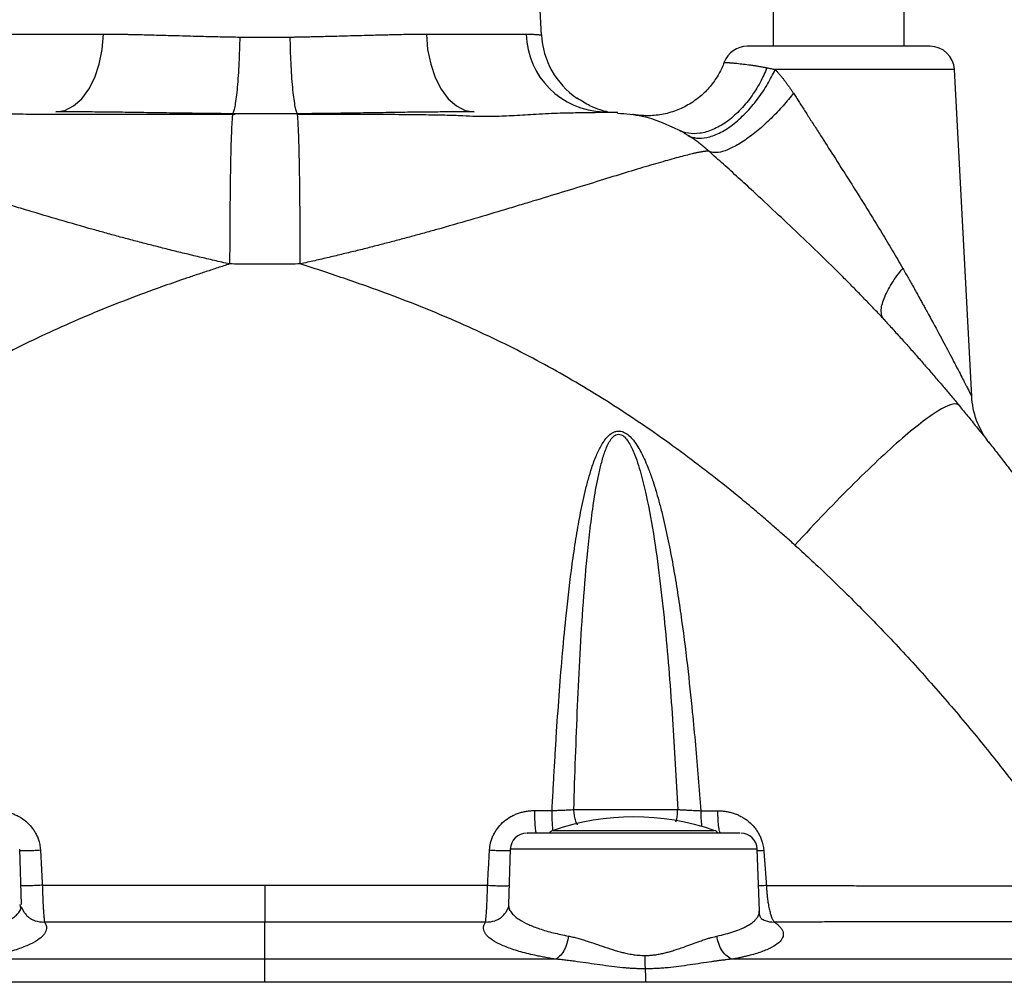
# Model space of a CAD drawing. Header units: millimetres. Extents: x 3 to 2091, y -59 to 1557.
# Tile 35 of 71: x 887 to 1007, y 826 to 944. Entities that reach past the tile are written whole.
import ezdxf

# ---------------------------------------------------------------- set-up
doc = ezdxf.new("R2010")
doc.units = ezdxf.units.MM

msp = doc.modelspace()

# ---------------------------------------------------------------- linework, layer by layer
at = {"color": 7, "linetype": 'Continuous', "lineweight": 25}
for p, q in [((950.3, 941.82), (948.06, 984.51)), ((978.56, 945.51), (978.56, 940.51)), ((994.56, 940.51), (994.56, 945.51)), ((884.68, 941.99), (896.87, 941.99)), ((936.25, 941.99), (948.44, 941.99)), ((1002.8, 897.8), (1000.71, 937.67)), ((912.6, 932.28), (912.59, 932.17)), ((920.53, 932.15), (920.52, 932.28)), ((886.86, 835.81), (886.63, 842.59)), ((946.49, 842.59), (946.26, 835.81)), ((976.89, 835.04), (976.63, 842.59)), ((886.71, 835.63), (886.7, 835.81)), ((887.17, 834.85), (886.84, 835.55)), ((946.27, 835.55), (945.95, 834.85)), ((916.56, 829.16), (916.56, 833.67))]:
    msp.add_line(p, q, dxfattribs=at)
at = {"color": 8, "linetype": 'Continuous', "lineweight": 25}
for p, q in [((1000.71, 937.67), (978.82, 937.67)), ((968.19, 929.63), (967.77, 929.89)), ((951.73, 844.86), (971.39, 844.86))]:
    msp.add_line(p, q, dxfattribs=at)
at = {"color": 7, "linetype": 'Continuous', "lineweight": 25, "flags": 128}
for points in [[(891.04, 932.51), (892.14, 932.69), (893.2, 933.23), (894.19, 934.09), (895.06, 935.26), (895.78, 936.69), (896.34, 938.33), (896.71, 940.12), (896.87, 941.99)], [(936.25, 941.99), (936.41, 940.12), (936.78, 938.33), (937.33, 936.69), (938.06, 935.26), (938.93, 934.09), (939.92, 933.23), (940.98, 932.69), (942.08, 932.51)], [(954.25, 847.41), (955.65, 847.41), (957.17, 847.41), (958.76, 847.41), (960.42, 847.41), (962.09, 847.41), (963.75, 847.41), (965.37, 847.41), (966.92, 847.41)], [(916.56, 838.18), (916.56, 837.4), (916.56, 836.64), (916.56, 835.94), (916.56, 835.29), (916.56, 834.73), (916.56, 834.27), (916.56, 833.91), (916.56, 833.67)]]:
    msp.add_lwpolyline(points, dxfattribs=at)
at = {"color": 7, "linetype": 'Continuous', "lineweight": 25}
for centre, radius, start, end in [((958.14, 942.21), 9.7, 181.3215, 268.4525), ((960.28, 942.42), 10, 183, 235.6105), ((975.41, 937.51), 3, 90, 159.6381), ((997.71, 937.51), 3, 3, 90), ((961.56, 816.51), 30, 70.8777, 109.1223), ((952.06, 843.91), 1, 109.1223, 142.4569), ((971.06, 843.91), 1, 37.7309, 70.8777), ((948.49, 842.51), 2, 90, 177.8237), ((974.63, 842.51), 2, 2.3157, 90)]:
    msp.add_arc(centre, radius, start, end, dxfattribs=at)
for points, knots in [([(896.87, 941.99), (897.01, 941.99), (897.31, 941.99), (897.75, 941.99), (898.21, 941.98), (898.68, 941.98), (899.16, 941.97), (899.66, 941.97), (900.16, 941.96), (901.1, 941.94), (902.61, 941.9), (904.18, 941.86), (905.65, 941.82), (906.76, 941.79), (908, 941.75), (909.13, 941.72), (910.23, 941.7), (911.37, 941.67), (912.44, 941.65), (913.14, 941.64), (913.48, 941.64)], [0, 0, 0, 0, 0.029746, 0.05993, 0.090553, 0.121614, 0.153114, 0.185052, 0.21743, 0.250247, 0.363183, 0.500507, 0.533676, 0.625532, 0.694223, 0.750458, 0.818646, 0.882966, 0.943418, 1, 1, 1, 1]), ([(919.64, 941.64), (919.83, 941.64), (920.22, 941.64), (920.81, 941.65), (921.42, 941.67), (922.05, 941.68), (922.7, 941.69), (923.38, 941.71), (924.16, 941.73), (925.12, 941.75), (926.36, 941.79), (927.46, 941.82), (928.94, 941.86), (930.5, 941.9), (932.19, 941.94), (933.46, 941.97), (934.43, 941.98), (935.36, 941.99), (935.96, 941.99), (936.25, 941.99)], [0, 0, 0, 0, 0.031842, 0.064954, 0.099337, 0.13499, 0.171914, 0.210108, 0.249573, 0.306025, 0.374505, 0.465886, 0.499534, 0.636903, 0.749786, 0.81497, 0.878399, 0.940075, 1, 1, 1, 1]), ([(948.44, 941.99), (948.49, 941.99), (948.6, 941.99), (948.77, 941.99), (948.93, 941.98), (949.09, 941.98), (949.26, 941.97), (949.53, 941.96), (949.8, 941.94), (950.02, 941.92), (950.15, 941.91), (950.24, 941.9), (950.28, 941.89), (950.29, 941.89), (950.29, 941.89)], [0, 0, 0, 0, 0.0444636, 0.0916978, 0.141703, 0.1944795, 0.2500277, 0.3231286, 0.5000179, 0.6142611, 0.7213812, 0.8213779, 0.9142508, 1, 1, 1, 1]), ([(913.48, 941.64), (913.46, 940.61), (913.43, 939.53), (913.35, 937.96), (913.32, 937.44), (913.26, 936.45), (913.22, 935.97), (913.14, 935.08), (913.09, 934.67), (913, 933.94), (912.95, 933.62), (912.85, 933.07), (912.8, 932.84), (912.7, 932.49), (912.65, 932.36), (912.6, 932.28)], [0, 0, 0, 0, 0.25, 0.25, 0.375, 0.375, 0.5, 0.5, 0.625, 0.625, 0.75, 0.75, 0.875, 0.875, 1, 1, 1, 1]), ([(913.48, 941.64), (913.65, 941.63), (914, 941.63), (914.52, 941.62), (915.03, 941.62), (915.55, 941.62), (916.05, 941.61), (916.73, 941.61), (917.58, 941.61), (918.6, 941.62), (919.29, 941.63), (919.64, 941.64)], [0, 0, 0, 0, 0.085145, 0.169565, 0.253262, 0.336235, 0.418486, 0.500013, 0.663681, 0.830342, 1, 1, 1, 1]), ([(920.52, 932.28), (920.47, 932.36), (920.42, 932.49), (920.32, 932.84), (920.27, 933.07), (920.17, 933.62), (920.12, 933.94), (920.02, 934.67), (919.98, 935.08), (919.9, 935.97), (919.86, 936.45), (919.79, 937.44), (919.76, 937.96), (919.69, 939.53), (919.66, 940.61), (919.64, 941.64)], [0, 0, 0, 0, 0.125, 0.125, 0.25, 0.25, 0.375, 0.375, 0.5, 0.5, 0.625, 0.625, 0.75, 0.75, 1, 1, 1, 1]), ([(997.71, 940.51), (997.71, 940.51), (996.54, 940.51), (992.35, 940.51), (989.52, 940.51), (983.6, 940.51), (980.76, 940.51), (976.58, 940.51), (975.41, 940.51), (975.41, 940.51)], [0, 0, 0, 0, 0.25, 0.25, 0.5, 0.5, 0.75, 0.75, 1, 1, 1, 1]), ([(972.59, 938.56), (972.42, 938.09), (972.2, 937.61), (971.68, 936.68), (971.37, 936.22), (970.66, 935.33), (970.26, 934.91), (969.37, 934.13), (968.89, 933.78), (967.85, 933.15), (967.3, 932.89), (966.16, 932.46), (965.56, 932.29), (964.37, 932.08), (963.77, 932.03), (962.58, 932.04), (962, 932.09), (961.44, 932.19)], [0, 0, 0, 0, 0.125, 0.125, 0.25, 0.25, 0.375, 0.375, 0.5, 0.5, 0.625, 0.625, 0.75, 0.75, 0.875, 0.875, 1, 1, 1, 1]), ([(972.59, 938.56), (972.59, 938.56), (972.6, 938.56), (972.61, 938.56), (972.64, 938.55), (972.67, 938.55), (972.72, 938.55), (972.77, 938.54), (972.83, 938.54), (972.9, 938.54), (972.98, 938.53), (973.07, 938.52), (973.16, 938.52), (973.26, 938.51), (973.36, 938.5), (973.47, 938.49), (973.58, 938.48), (973.7, 938.47), (973.82, 938.46), (974.14, 938.43), (974.69, 938.37), (975.42, 938.28), (976.02, 938.2), (976.46, 938.13), (976.9, 938.06), (977.35, 937.98), (977.65, 937.92), (977.8, 937.89)], [0, 0, 0, 0, 0.0309887, 0.0615745, 0.091758, 0.1215399, 0.1509208, 0.1799013, 0.2084818, 0.236663, 0.2644453, 0.2918293, 0.3188154, 0.3454039, 0.3715955, 0.3973904, 0.4227891, 0.4477919, 0.4723991, 0.496611, 0.6273547, 0.7479056, 0.8016867, 0.8537828, 0.9041981, 0.9529361, 1, 1, 1, 1]), ([(977.8, 937.89), (977.57, 937.31), (977.3, 936.7), (976.64, 935.48), (976.26, 934.87), (975.41, 933.71), (974.94, 933.15), (973.94, 932.13), (973.41, 931.67), (972.32, 930.9), (971.76, 930.59), (970.68, 930.12), (970.14, 929.97), (969.14, 929.82), (968.67, 929.83), (967.8, 929.97), (967.41, 930.1), (967.06, 930.28)], [0, 0, 0, 0, 0.125, 0.125, 0.25, 0.25, 0.375, 0.375, 0.5, 0.5, 0.625, 0.625, 0.75, 0.75, 0.875, 0.875, 1, 1, 1, 1]), ([(968.19, 929.63), (968.48, 929.48), (968.82, 929.36), (969.58, 929.27), (970.01, 929.29), (970.95, 929.49), (971.45, 929.66), (972.5, 930.18), (973.05, 930.52), (974.14, 931.35), (974.68, 931.83), (975.72, 932.89), (976.21, 933.47), (977.11, 934.66), (977.52, 935.27), (978.24, 936.49), (978.55, 937.09), (978.82, 937.67)], [0, 0, 0, 0, 0.125, 0.125, 0.25, 0.25, 0.375, 0.375, 0.5, 0.5, 0.625, 0.625, 0.75, 0.75, 0.875, 0.875, 1, 1, 1, 1]), ([(977.8, 937.89), (977.89, 937.88), (978.05, 937.84), (978.31, 937.79), (978.56, 937.73), (978.73, 937.69), (978.82, 937.67)], [0, 0, 0, 0, 0.255449, 0.507254, 0.755432, 1, 1, 1, 1]), ([(978.82, 937.67), (978.89, 937.59), (979.04, 937.43), (979.27, 937.17), (979.49, 936.9), (979.72, 936.63), (979.94, 936.35), (980.16, 936.05), (980.38, 935.75), (980.6, 935.44), (980.83, 935.11), (980.97, 934.89), (981.04, 934.78)], [0, 0, 0, 0, 0.0944741, 0.1900321, 0.2867318, 0.3846286, 0.4837761, 0.5842256, 0.6860263, 0.7892257, 0.8938691, 1, 1, 1, 1]), ([(981.04, 934.78), (980.66, 934.29), (980.24, 933.77), (979.32, 932.74), (978.83, 932.21), (977.8, 931.21), (977.27, 930.72), (976.2, 929.83), (975.66, 929.42), (974.62, 928.71), (974.13, 928.42), (973.2, 927.95), (972.78, 927.78), (972.03, 927.57), (971.7, 927.53), (971.14, 927.55), (970.91, 927.61), (970.73, 927.71)], [0, 0, 0, 0, 0.125, 0.125, 0.25, 0.25, 0.375, 0.375, 0.5, 0.5, 0.625, 0.625, 0.75, 0.75, 0.875, 0.875, 1, 1, 1, 1]), ([(981.04, 934.78), (981.15, 934.62), (981.37, 934.28), (981.7, 933.76), (982.05, 933.23), (982.4, 932.68), (982.77, 932.1), (983.15, 931.51), (983.54, 930.9), (983.95, 930.27), (984.74, 929.03), (986.01, 927.04), (987.68, 924.42), (989.42, 921.66), (990.77, 919.48), (991.82, 917.77), (992.49, 916.66), (993.14, 915.57), (993.77, 914.49), (994.18, 913.78), (994.38, 913.42)], [0, 0, 0, 0, 0.0241282, 0.0490426, 0.0747453, 0.1012385, 0.1285244, 0.1566051, 0.1854824, 0.2151583, 0.2456348, 0.3611626, 0.494883, 0.6107969, 0.7463572, 0.7982542, 0.8495692, 0.9002999, 0.9504443, 1, 1, 1, 1]), ([(958.36, 932.52), (958.34, 932.52), (958.28, 932.52), (957.54, 932.7), (956.3, 933.15), (955.18, 933.83), (954.63, 934.17)], [0, 0, 0, 0, 0.1997748, 0.4773553, 0.743125, 1, 1, 1, 1]), ([(912.91, 932.2), (910.79, 932.2), (906.79, 932.2), (901.18, 932.2), (896.33, 932.2), (892.25, 932.2), (888.88, 932.2), (886.46, 932.21), (884.83, 932.23), (883.78, 932.26), (882.94, 932.29), (882.26, 932.35), (881.07, 932.39), (879.16, 932.41), (877.22, 932.42), (875.63, 932.43), (874.52, 932.43), (873.68, 932.44), (873.56, 932.44), (873.5, 932.44)], [0, 0, 0, 0, 0.125618, 0.237009, 0.334182, 0.41727, 0.48685, 0.544098, 0.573243, 0.598565, 0.620192, 0.638586, 0.664954, 0.717844, 0.791942, 0.83638, 0.885799, 0.940384, 1, 1, 1, 1]), ([(912.6, 932.28), (912.36, 932.28), (911.9, 932.28), (911.2, 932.29), (910.49, 932.3), (909.79, 932.3), (909.08, 932.31), (908.38, 932.32), (907.67, 932.33), (906.28, 932.35), (904.19, 932.38), (901.48, 932.42), (898.77, 932.46), (896.59, 932.48), (894.82, 932.5), (893.63, 932.51), (892.35, 932.51), (891.53, 932.51), (891.04, 932.51)], [0, 0, 0, 0, 0.030811, 0.061752, 0.092819, 0.124012, 0.155328, 0.186766, 0.218323, 0.249997, 0.373383, 0.499969, 0.61969, 0.749957, 0.8101, 0.874983, 0.925228, 1, 1, 1, 1]), ([(942.08, 932.51), (941.9, 932.51), (941.56, 932.51), (941.06, 932.51), (940.62, 932.51), (940.23, 932.51), (939.89, 932.51), (939.25, 932.5), (938.3, 932.5), (936.53, 932.48), (934.35, 932.46), (931.64, 932.42), (928.93, 932.38), (926.61, 932.34), (924.74, 932.32), (923.33, 932.3), (921.92, 932.29), (920.99, 932.28), (920.52, 932.28)], [0, 0, 0, 0, 0.0274523, 0.0523104, 0.0745284, 0.0940687, 0.1108999, 0.1249961, 0.1896935, 0.2499937, 0.3803587, 0.5000035, 0.6265969, 0.7499856, 0.8132224, 0.8759817, 0.9382456, 1, 1, 1, 1]), ([(959.62, 932.44), (959.59, 932.44), (959.54, 932.44), (959, 932.43), (958.19, 932.43), (956.86, 932.41), (954.9, 932.38), (952.18, 932.33), (949.46, 932.21), (946.86, 932.02), (944.47, 931.93), (942.44, 931.92), (940.5, 932.03), (938.2, 932.1), (935.11, 932.15), (931.1, 932.18), (926.14, 932.2), (922.51, 932.2), (920.53, 932.2)], [0, 0, 0, 0, 0.049002, 0.095788, 0.140342, 0.182675, 0.261588, 0.332405, 0.412894, 0.479333, 0.534463, 0.5727, 0.604583, 0.647846, 0.708602, 0.787341, 0.884379, 1, 1, 1, 1]), ([(920.52, 932.28), (920.26, 932.28), (919.73, 932.27), (918.94, 932.27), (918.15, 932.26), (917.35, 932.26), (916.56, 932.26), (915.77, 932.26), (914.97, 932.26), (914.18, 932.27), (913.39, 932.27), (912.86, 932.28), (912.6, 932.28)], [0, 0, 0, 0, 0.100021, 0.200024, 0.300013, 0.399993, 0.499971, 0.599951, 0.699938, 0.799939, 0.899958, 1, 1, 1, 1]), ([(967.06, 930.28), (965.61, 930.95), (963.21, 932.04), (960.6, 932.23), (959.59, 932.31)], [0, 0, 0, 0, 0.610137, 1, 1, 1, 1]), ([(962.48, 931.97), (962.21, 932.03), (961.56, 932.18), (961.48, 932.19), (961.44, 932.19)], [0, 0, 0, 0, 0.404465, 1, 1, 1, 1]), ([(967.77, 929.89), (967.72, 929.92), (967.48, 930.06), (967.25, 930.18), (967.06, 930.28)], [0, 0, 0, 0, 0.207214, 1, 1, 1, 1]), ([(970.73, 927.71), (970.65, 927.78), (970.48, 927.93), (970.24, 928.13), (970, 928.33), (969.76, 928.53), (969.53, 928.71), (969.3, 928.88), (969.07, 929.05), (968.84, 929.21), (968.62, 929.36), (968.41, 929.5), (968.26, 929.59), (968.19, 929.63)], [0, 0, 0, 0, 0.09783, 0.194164, 0.289034, 0.382477, 0.474529, 0.565231, 0.654624, 0.742751, 0.829657, 0.915391, 1, 1, 1, 1]), ([(912.24, 913.96), (911.93, 914.03), (911.31, 914.16), (910.39, 914.38), (909.47, 914.59), (908.55, 914.8), (907.64, 915.02), (906.74, 915.24), (905.84, 915.45), (904.95, 915.67), (904.07, 915.9), (903.19, 916.12), (902.32, 916.34), (901.46, 916.57), (900.6, 916.79), (899.75, 917.02), (898.9, 917.24), (898.06, 917.47), (897.23, 917.7), (896.4, 917.93), (894.5, 918.46), (891.55, 919.31), (888.3, 920.27), (885.77, 921.04), (883.28, 921.79), (880.26, 922.7), (876.84, 923.75), (873.66, 924.75), (870.78, 925.62), (868.65, 926.25), (867.15, 926.68), (866.12, 926.96), (865.21, 927.2), (864.54, 927.37), (864.06, 927.47), (863.73, 927.54), (863.43, 927.6), (863.17, 927.65), (862.93, 927.68), (862.72, 927.71), (862.53, 927.72), (862.44, 927.71), (862.39, 927.71)], [0, 0, 0, 0, 0.013755, 0.027434, 0.041041, 0.054576, 0.068041, 0.081437, 0.094766, 0.108029, 0.121229, 0.134365, 0.147441, 0.160456, 0.173413, 0.186312, 0.199156, 0.211944, 0.22468, 0.237363, 0.249996, 0.31275, 0.374981, 0.406237, 0.437468, 0.499968, 0.562435, 0.624943, 0.688409, 0.749907, 0.781415, 0.812732, 0.843906, 0.874989, 0.890472, 0.905984, 0.921531, 0.937118, 0.952753, 0.96844, 0.984187, 1, 1, 1, 1]), ([(970.73, 927.71), (970.7, 927.71), (970.65, 927.71), (970.57, 927.71), (970.48, 927.71), (970.37, 927.7), (970.26, 927.69), (970.14, 927.68), (970.02, 927.66), (969.88, 927.64), (969.74, 927.61), (969.58, 927.58), (969.42, 927.55), (969.25, 927.52), (969.08, 927.48), (968.89, 927.44), (968.52, 927.35), (967.91, 927.2), (967, 926.96), (965.96, 926.68), (964.47, 926.25), (962.34, 925.62), (959.46, 924.75), (956.28, 923.75), (952.86, 922.7), (949.84, 921.79), (947.35, 921.04), (944.82, 920.27), (941.56, 919.31), (938.38, 918.39), (935.97, 917.72), (934.38, 917.29), (932.77, 916.86), (931.13, 916.43), (929.48, 916), (927.8, 915.58), (926.1, 915.17), (924.38, 914.76), (922.63, 914.35), (921.46, 914.09), (920.87, 913.96)], [0, 0, 0, 0, 0.0084423, 0.0168651, 0.0252694, 0.0336561, 0.0420261, 0.0503805, 0.05872, 0.0670457, 0.0753585, 0.0836592, 0.091949, 0.1002286, 0.108499, 0.1167613, 0.1250162, 0.1561027, 0.1872783, 0.2185942, 0.250099, 0.3115902, 0.3750647, 0.4375733, 0.5000417, 0.5625426, 0.5937741, 0.6250302, 0.687244, 0.750019, 0.7740981, 0.7983571, 0.8228047, 0.8474497, 0.8723014, 0.897369, 0.9226625, 0.9481919, 0.9739674, 1, 1, 1, 1]), ([(992.1, 907.17), (991.94, 907.35), (991.61, 907.7), (991.12, 908.23), (990.62, 908.76), (990.11, 909.28), (989.6, 909.81), (989.09, 910.34), (988.57, 910.87), (988.05, 911.4), (987.52, 911.93), (986.29, 913.16), (984.34, 915.08), (981.63, 917.68), (978.89, 920.25), (976.76, 922.24), (975.23, 923.64), (974.32, 924.47), (973.41, 925.3), (972.51, 926.11), (971.61, 926.92), (971.02, 927.45), (970.73, 927.71)], [0, 0, 0, 0, 0.0247968, 0.0496277, 0.074497, 0.0994091, 0.1243683, 0.1493793, 0.1744465, 0.1995745, 0.224768, 0.2500315, 0.3743126, 0.4999997, 0.6248214, 0.7499692, 0.7921917, 0.834161, 0.8759014, 0.9174377, 0.9587952, 1, 1, 1, 1]), ([(912.24, 913.96), (911.76, 913.8), (910.8, 913.49), (909.38, 913.02), (907.98, 912.56), (906.61, 912.09), (905.27, 911.63), (902.99, 910.83), (899.82, 909.65), (895.75, 908.03), (891.74, 906.31), (886.45, 903.84), (880.01, 900.43), (873.82, 896.62), (868.99, 893.35), (865.46, 890.81), (861.95, 888.14), (858.95, 885.73), (856.34, 883.55), (854.13, 881.65), (852.65, 880.33), (851.89, 879.66)], [0, 0, 0, 0, 0.021696, 0.043061, 0.064087, 0.084762, 0.105077, 0.125022, 0.187892, 0.250023, 0.312717, 0.375024, 0.500007, 0.624993, 0.68623, 0.749995, 0.811215, 0.874998, 0.915094, 0.956757, 1, 1, 1, 1]), ([(920.87, 913.96), (920.46, 913.95), (919.63, 913.94), (918.39, 913.94), (917.15, 913.93), (915.91, 913.93), (914.69, 913.94), (913.46, 913.94), (912.65, 913.95), (912.24, 913.96)], [0, 0, 0, 0, 0.144567, 0.288567, 0.431998, 0.574858, 0.717146, 0.85886, 1, 1, 1, 1]), ([(981.23, 879.66), (980.85, 880), (980.09, 880.67), (978.97, 881.66), (977.86, 882.63), (976.76, 883.57), (975.67, 884.48), (973.81, 886.03), (971.17, 888.14), (967.66, 890.81), (964.13, 893.35), (959.3, 896.62), (953.11, 900.43), (946.67, 903.84), (941.38, 906.3), (937.37, 908.03), (933.3, 909.65), (929.68, 910.99), (926.48, 912.1), (923.71, 913.04), (921.83, 913.65), (920.87, 913.96)], [0, 0, 0, 0, 0.021819, 0.043242, 0.06427, 0.084904, 0.105147, 0.125001, 0.188782, 0.250003, 0.313765, 0.375003, 0.499987, 0.624969, 0.687273, 0.749968, 0.812097, 0.874967, 0.915249, 0.956953, 1, 1, 1, 1]), ([(992.1, 907.17), (991.88, 907.41), (991.76, 907.76), (991.76, 908.64), (991.88, 909.17), (992.33, 910.32), (992.66, 910.94), (993.44, 912.2), (993.9, 912.83), (994.38, 913.42)], [0, 0, 0, 0, 0.25, 0.25, 0.5, 0.5, 0.75, 0.75, 1, 1, 1, 1]), ([(994.38, 913.42), (994.5, 913.22), (994.73, 912.81), (995.07, 912.21), (995.4, 911.63), (995.72, 911.07), (996.02, 910.53), (996.31, 910.01), (996.59, 909.51), (996.85, 909.03), (997.1, 908.57), (997.77, 907.36), (998.75, 905.56), (999.82, 903.55), (1000.58, 902.09), (1001.13, 901.06), (1001.59, 900.16), (1001.91, 899.54), (1002.13, 899.11), (1002.27, 898.84), (1002.4, 898.6), (1002.5, 898.39), (1002.59, 898.21), (1002.67, 898.07), (1002.73, 897.95), (1002.77, 897.87), (1002.79, 897.82), (1002.8, 897.82), (1002.8, 897.81)], [0, 0, 0, 0, 0.031124, 0.061332, 0.090624, 0.118997, 0.146452, 0.172988, 0.198603, 0.223298, 0.247072, 0.269925, 0.410619, 0.531912, 0.600915, 0.664719, 0.723539, 0.777654, 0.802444, 0.826498, 0.849871, 0.872622, 0.894815, 0.916519, 0.93781, 0.958765, 0.979466, 1, 1, 1, 1]), ([(992.1, 907.17), (992.46, 906.78), (993.16, 906.01), (994.22, 904.85), (995.26, 903.69), (996.28, 902.52), (997.3, 901.36), (998.31, 900.19), (999.3, 899.03), (1000.28, 897.87), (1000.93, 897.09), (1001.25, 896.7)], [0, 0, 0, 0, 0.113231, 0.225931, 0.338102, 0.449743, 0.560854, 0.671435, 0.781487, 0.891008, 1, 1, 1, 1]), ([(1004.94, 892.14), (1004.28, 892.96), (1003.76, 893.9), (1003.04, 895.84), (1002.85, 896.85), (1002.8, 897.81)], [0, 0, 0, 0, 0.5, 0.5, 1, 1, 1, 1]), ([(1001.25, 896.7), (1001.6, 896.27), (1002.31, 895.41), (1003.37, 894.1), (1004.44, 892.77), (1005.5, 891.43), (1006.57, 890.06), (1007.63, 888.67), (1008.7, 887.26), (1009.77, 885.83), (1010.84, 884.37), (1011.91, 882.9), (1012.98, 881.4), (1014.05, 879.88), (1015.12, 878.34), (1016.19, 876.78), (1017.26, 875.19), (1018.32, 873.59), (1019.38, 871.96), (1020.44, 870.3), (1022.2, 867.5), (1024.79, 863.24), (1027.56, 858.43), (1029.8, 854.33), (1031.39, 851.35), (1032.81, 848.58), (1033.69, 846.81), (1034.11, 845.96)], [0, 0, 0, 0, 0.0274697, 0.0552289, 0.0832777, 0.1116159, 0.1402437, 0.169161, 0.1983678, 0.2278642, 0.2576501, 0.2877256, 0.3180906, 0.3487451, 0.3796892, 0.4109228, 0.442446, 0.4742587, 0.506361, 0.5387529, 0.5714343, 0.6703216, 0.7857137, 0.8460274, 0.9018464, 0.9531706, 1, 1, 1, 1]), ([(951.59, 847.28), (951.63, 848.12), (951.72, 849.76), (951.86, 852.2), (952, 854.58), (952.2, 857.8), (952.48, 861.78), (952.87, 866.59), (953.37, 871.74), (953.9, 876.37), (954.48, 880.34), (954.99, 883.3), (955.5, 885.74), (956, 887.68), (956.44, 889.16), (956.95, 890.54), (957.5, 891.69), (958.01, 892.5), (958.5, 893.06), (959, 893.43), (959.42, 893.55), (959.67, 893.58), (959.99, 893.57), (960.45, 893.42), (961.02, 893.02), (961.57, 892.41), (962.07, 891.68), (962.53, 890.84), (962.96, 889.93), (963.41, 888.84), (963.88, 887.53), (964.32, 886.12), (964.74, 884.63), (965.23, 882.68), (965.78, 880.2), (966.35, 877.23), (966.85, 874.26), (967.46, 870.17), (968.1, 865.18), (968.66, 859.84), (969.09, 855.27), (969.43, 851.26), (969.63, 848.59), (969.73, 847.26)], [0, 0, 0, 0, 0.025954, 0.051273, 0.075955, 0.100003, 0.151601, 0.200006, 0.250006, 0.312506, 0.34497, 0.375006, 0.406255, 0.422547, 0.437505, 0.454381, 0.468748, 0.477171, 0.484372, 0.492164, 0.496089, 0.498084, 0.500019, 0.505977, 0.512874, 0.521204, 0.531246, 0.540356, 0.550762, 0.562495, 0.577077, 0.593744, 0.60844, 0.624995, 0.656243, 0.687495, 0.718745, 0.749996, 0.815825, 0.874997, 0.91679, 0.958458, 1, 1, 1, 1]), ([(954.25, 847.41), (954.37, 851.63), (954.52, 855.85), (954.89, 864.28), (955.11, 868.49), (955.57, 874.79), (955.74, 876.89), (956.05, 880.02), (956.17, 881.06), (956.42, 883.14), (956.56, 884.18), (956.88, 886.24), (957.06, 887.27), (957.39, 888.78), (957.51, 889.28), (957.78, 890.27), (957.93, 890.76), (958.2, 891.47), (958.29, 891.7), (958.51, 892.14), (958.63, 892.35), (958.84, 892.64), (958.91, 892.74), (959.07, 892.9), (959.15, 892.98), (959.34, 893.1), (959.44, 893.14), (959.64, 893.19), (959.75, 893.19), (959.96, 893.15), (960.06, 893.11), (960.25, 893), (960.34, 892.93), (960.59, 892.69), (960.74, 892.5), (961.01, 892.09), (961.13, 891.87), (961.36, 891.43), (961.46, 891.2), (961.56, 890.96)], [0, 0, 0, 0, 0.25, 0.25, 0.5, 0.5, 0.625, 0.625, 0.6875, 0.6875, 0.75, 0.75, 0.8125, 0.8125, 0.84375, 0.84375, 0.875, 0.875, 0.890625, 0.890625, 0.90625, 0.90625, 0.914063, 0.914063, 0.921875, 0.921875, 0.929688, 0.929688, 0.9375, 0.9375, 0.945313, 0.945313, 0.953125, 0.953125, 0.96875, 0.96875, 0.984375, 0.984375, 1, 1, 1, 1]), ([(961.56, 890.96), (961.73, 890.55), (961.88, 890.13), (962.17, 889.28), (962.3, 888.85), (962.67, 887.54), (962.88, 886.66), (963.46, 883.99), (963.78, 882.19), (964.34, 878.57), (964.58, 876.75), (965.02, 873.11), (965.22, 871.28), (965.75, 865.79), (966.04, 862.12), (966.53, 854.77), (966.74, 851.09), (966.92, 847.41)], [0, 0, 0, 0, 0.03125, 0.03125, 0.0625, 0.0625, 0.125, 0.125, 0.25, 0.25, 0.375, 0.375, 0.5, 0.5, 0.75, 0.75, 1, 1, 1, 1]), ([(981.23, 879.66), (981.51, 879.4), (982.45, 878.55), (984.41, 876.73), (987.44, 873.83), (991.42, 869.83), (995.86, 865.1), (1000.39, 859.94), (1004.75, 854.7), (1007.87, 850.69), (1009.92, 847.96), (1011.01, 846.5), (1012.26, 844.77), (1013.68, 842.78), (1015.25, 840.52), (1016.33, 838.91), (1016.9, 838.06)], [0, 0, 0, 0, 0.020835, 0.069395, 0.145746, 0.249998, 0.377729, 0.499994, 0.624877, 0.74999, 0.777613, 0.810844, 0.84969, 0.894158, 0.944259, 1, 1, 1, 1]), ([(883.63, 847.28), (883.71, 847.28), (883.88, 847.28), (884.14, 847.27), (884.39, 847.24), (884.72, 847.19), (885.14, 847.11), (885.62, 846.96), (886.09, 846.78), (886.69, 846.48), (887.39, 846), (887.98, 845.39), (888.38, 844.85), (888.63, 844.41), (888.84, 843.95), (888.98, 843.52), (889.07, 843.13), (889.13, 842.8), (889.15, 842.58), (889.16, 842.47)], [0, 0, 0, 0, 0.031459, 0.062753, 0.093936, 0.125066, 0.187905, 0.25005, 0.312751, 0.375099, 0.499972, 0.624875, 0.687616, 0.74989, 0.812345, 0.874943, 0.916779, 0.958396, 1, 1, 1, 1]), ([(943.96, 842.47), (943.97, 842.53), (943.98, 842.67), (944, 842.87), (944.03, 843.07), (944.07, 843.27), (944.15, 843.56), (944.28, 843.95), (944.48, 844.41), (944.74, 844.85), (945.13, 845.39), (945.73, 846), (946.42, 846.48), (947.03, 846.78), (947.5, 846.96), (947.98, 847.11), (948.48, 847.21), (948.98, 847.27), (949.32, 847.28), (949.49, 847.28)], [0, 0, 0, 0, 0.024973, 0.049923, 0.074894, 0.09993, 0.125076, 0.187662, 0.250129, 0.312391, 0.375144, 0.500046, 0.62492, 0.687258, 0.749972, 0.812103, 0.874958, 0.937249, 1, 1, 1, 1]), ([(951.59, 847.28), (951.67, 847.28), (951.82, 847.29), (952.05, 847.3), (952.28, 847.31), (952.52, 847.32), (952.76, 847.33), (953.02, 847.34), (953.3, 847.35), (953.61, 847.37), (953.94, 847.39), (954.14, 847.4), (954.25, 847.41)], [0, 0, 0, 0, 0.078753, 0.159404, 0.241893, 0.32615, 0.412093, 0.499627, 0.611519, 0.732489, 0.862156, 1, 1, 1, 1]), ([(966.92, 847.41), (966.99, 847.4), (967.13, 847.39), (967.34, 847.38), (967.54, 847.37), (967.74, 847.36), (967.93, 847.35), (968.11, 847.34), (968.36, 847.32), (968.66, 847.31), (969.03, 847.29), (969.39, 847.27), (969.62, 847.27), (969.73, 847.26)], [0, 0, 0, 0, 0.080634, 0.158372, 0.233096, 0.304702, 0.373104, 0.438234, 0.500036, 0.631141, 0.758351, 0.881378, 1, 1, 1, 1]), ([(971.82, 847.26), (971.91, 847.26), (972.08, 847.25), (972.34, 847.24), (972.59, 847.21), (972.84, 847.18), (973.09, 847.13), (973.33, 847.07), (973.57, 847.01), (973.9, 846.9), (974.29, 846.75), (974.74, 846.52), (975.18, 846.25), (975.72, 845.84), (976.2, 845.36), (976.6, 844.81), (976.87, 844.37), (977.08, 843.91), (977.23, 843.49), (977.33, 843.1), (977.39, 842.77), (977.42, 842.54), (977.43, 842.43)], [0, 0, 0, 0, 0.031876, 0.06346, 0.094811, 0.125983, 0.157036, 0.188027, 0.219016, 0.250059, 0.312681, 0.375057, 0.437808, 0.500009, 0.624861, 0.687558, 0.749842, 0.81229, 0.8749, 0.916763, 0.958397, 1, 1, 1, 1]), ([(972.18, 844.51), (972.14, 844.51), (972.1, 844.56), (972.02, 844.8), (971.98, 844.99), (971.91, 845.5), (971.88, 845.81), (971.84, 846.51), (971.83, 846.89), (971.82, 847.26)], [0, 0, 0, 0, 0.25, 0.25, 0.5, 0.5, 0.75, 0.75, 1, 1, 1, 1]), ([(974.51, 844.51), (974.52, 844.51), (974.55, 844.51), (973.53, 844.51), (971.74, 844.51), (969.27, 844.51), (966.26, 844.51), (962.81, 844.51), (959.27, 844.51), (955.99, 844.51), (953.15, 844.51), (950.81, 844.51), (949.2, 844.51), (948.44, 844.51), (948.56, 844.51), (948.59, 844.51)], [0, 0, 0, 0, 0.053567, 0.139411, 0.221273, 0.299965, 0.38344, 0.469984, 0.556528, 0.640004, 0.718695, 0.800558, 0.886401, 0.9733, 1, 1, 1, 1]), ([(889.16, 842.47), (889.2, 841.76), (889.28, 840.32), (889.35, 838.89), (889.39, 838.17)], [0, 0, 0, 0, 0.495674, 1, 1, 1, 1]), ([(943.72, 838.17), (943.76, 838.89), (943.84, 840.32), (943.92, 841.76), (943.96, 842.47)], [0, 0, 0, 0, 0.504327, 1, 1, 1, 1]), ([(977.43, 842.43), (977.48, 841.72), (977.59, 840.29), (977.7, 838.85), (977.75, 838.13)], [0, 0, 0, 0, 0.497426, 1, 1, 1, 1]), ([(889.39, 838.17), (890.16, 838.17), (891.68, 838.17), (893.96, 838.17), (896.23, 838.17), (898.5, 838.17), (900.77, 838.18), (903.04, 838.18), (905.3, 838.18), (907.56, 838.18), (909.81, 838.18), (912.06, 838.18), (914.31, 838.18), (915.81, 838.18), (916.56, 838.18)], [0, 0, 0, 0, 0.084118, 0.168082, 0.251895, 0.335561, 0.419084, 0.502465, 0.58571, 0.668821, 0.751803, 0.834657, 0.917389, 1, 1, 1, 1]), ([(889.39, 838.17), (889.4, 838.1), (889.4, 837.96), (889.4, 837.74), (889.41, 837.52), (889.42, 837.3), (889.42, 837.08), (889.43, 836.86), (889.45, 836.48), (889.47, 835.93), (889.5, 835.41), (889.53, 835.01), (889.55, 834.71), (889.57, 834.46), (889.59, 834.24), (889.6, 834.05), (889.62, 833.89), (889.63, 833.76), (889.64, 833.7), (889.65, 833.67)], [0, 0, 0, 0, 0.033352, 0.067508, 0.102457, 0.138189, 0.174696, 0.211989, 0.250078, 0.365727, 0.499917, 0.554725, 0.62494, 0.706288, 0.749955, 0.821261, 0.886744, 0.946353, 1, 1, 1, 1]), ([(916.56, 838.18), (917.31, 838.18), (918.81, 838.18), (921.05, 838.18), (923.31, 838.18), (925.56, 838.18), (927.82, 838.18), (930.08, 838.18), (932.35, 838.18), (934.62, 838.17), (936.89, 838.17), (939.16, 838.17), (941.44, 838.17), (942.96, 838.17), (943.72, 838.17)], [0, 0, 0, 0, 0.082611, 0.165343, 0.248197, 0.331179, 0.41429, 0.497535, 0.580917, 0.664439, 0.748105, 0.831918, 0.915882, 1, 1, 1, 1]), ([(943.47, 833.67), (943.47, 833.69), (943.48, 833.73), (943.49, 833.8), (943.5, 833.89), (943.51, 833.99), (943.52, 834.12), (943.53, 834.26), (943.55, 834.46), (943.57, 834.71), (943.59, 835.01), (943.62, 835.41), (943.65, 835.93), (943.67, 836.53), (943.69, 837.02), (943.71, 837.41), (943.72, 837.79), (943.72, 838.05), (943.72, 838.17)], [0, 0, 0, 0, 0.035102, 0.072865, 0.113268, 0.156284, 0.201889, 0.250084, 0.293753, 0.3751, 0.445309, 0.500124, 0.634308, 0.749965, 0.816083, 0.879789, 0.941112, 1, 1, 1, 1]), ([(977.75, 838.13), (977.75, 838.06), (977.76, 837.92), (977.77, 837.71), (977.78, 837.49), (977.8, 837.27), (977.82, 837.05), (977.84, 836.83), (977.88, 836.46), (977.96, 835.92), (978.05, 835.4), (978.15, 835), (978.23, 834.71), (978.3, 834.46), (978.39, 834.24), (978.46, 834.06), (978.55, 833.89), (978.63, 833.77), (978.68, 833.71), (978.7, 833.68)], [0, 0, 0, 0, 0.0333302, 0.0674707, 0.1024126, 0.138144, 0.174658, 0.2119652, 0.2500765, 0.3656067, 0.4999174, 0.5545091, 0.6249398, 0.7049248, 0.7499556, 0.8211582, 0.886606, 0.9462486, 1, 1, 1, 1]), ([(977.75, 838.13), (978.45, 838.13), (979.87, 838.13), (981.99, 838.13), (984.14, 838.12), (986.3, 838.12), (988.48, 838.12), (990.68, 838.11), (992.9, 838.11), (995.14, 838.1), (997.89, 838.1), (1001.16, 838.09), (1004.97, 838.09), (1008.88, 838.08), (1012.86, 838.07), (1015.55, 838.07), (1016.9, 838.06)], [0, 0, 0, 0, 0.053517, 0.107538, 0.162066, 0.217102, 0.272651, 0.328713, 0.38529, 0.442386, 0.500003, 0.595378, 0.693051, 0.793036, 0.895347, 1, 1, 1, 1]), ([(946.26, 835.81), (946.26, 835.79), (946.25, 835.74), (946.27, 835.69), (946.28, 835.65)], [0, 0, 0, 0, 0.343399, 1, 1, 1, 1]), ([(977.12, 834.11), (977.05, 834.21), (976.92, 834.4), (976.9, 834.87), (976.89, 835.09)], [0, 0, 0, 0, 0.511872, 1, 1, 1, 1]), ([(889.65, 833.67), (889.67, 833.64), (889.71, 833.58), (889.76, 833.49), (889.8, 833.4), (889.84, 833.31), (889.87, 833.22), (889.89, 833.13), (889.91, 832.96), (889.89, 832.72), (889.76, 832.4), (889.54, 832.08), (889.11, 831.67), (888.33, 831.15), (887.24, 830.67), (886.2, 830.3), (885.34, 830.04), (884.39, 829.8), (883.54, 829.6), (882.83, 829.46), (882.28, 829.35), (881.72, 829.25), (881.33, 829.19), (881.13, 829.15)], [0, 0, 0, 0, 0.017734, 0.0354974, 0.0532972, 0.0711408, 0.0890356, 0.1069889, 0.1250082, 0.1873612, 0.2500528, 0.3122959, 0.3750682, 0.5000011, 0.6249385, 0.6874503, 0.7499531, 0.8123939, 0.8749998, 0.9063584, 0.9376168, 0.9688168, 1, 1, 1, 1]), ([(916.56, 833.67), (915.81, 833.67), (914.31, 833.67), (912.06, 833.67), (909.82, 833.67), (907.57, 833.67), (905.33, 833.67), (903.09, 833.67), (900.84, 833.67), (898.6, 833.67), (896.36, 833.67), (894.12, 833.67), (891.88, 833.67), (890.39, 833.67), (889.65, 833.67)], [0, 0, 0, 0, 0.083484, 0.166938, 0.250362, 0.333757, 0.417125, 0.500466, 0.583781, 0.667071, 0.750337, 0.83358, 0.916801, 1, 1, 1, 1]), ([(943.47, 833.67), (942.73, 833.67), (941.23, 833.67), (939, 833.67), (936.76, 833.67), (934.52, 833.67), (932.28, 833.67), (930.03, 833.67), (927.79, 833.67), (925.55, 833.67), (923.3, 833.67), (921.05, 833.67), (918.81, 833.67), (917.31, 833.67), (916.56, 833.67)], [0, 0, 0, 0, 0.0831988, 0.166419, 0.2496615, 0.3329273, 0.4162172, 0.4995322, 0.5828732, 0.6662411, 0.7496368, 0.8330612, 0.9165153, 1, 1, 1, 1]), ([(951.98, 829.15), (951.87, 829.17), (951.65, 829.21), (951.32, 829.26), (951, 829.32), (950.68, 829.38), (950.37, 829.44), (950.06, 829.5), (949.5, 829.62), (948.73, 829.8), (947.78, 830.04), (946.92, 830.3), (945.88, 830.67), (944.79, 831.15), (944.01, 831.67), (943.58, 832.08), (943.36, 832.4), (943.23, 832.72), (943.21, 832.99), (943.24, 833.2), (943.29, 833.36), (943.37, 833.52), (943.44, 833.62), (943.47, 833.67)], [0, 0, 0, 0, 0.01782, 0.035639, 0.053466, 0.071308, 0.089174, 0.10707, 0.125005, 0.187608, 0.250052, 0.312552, 0.375066, 0.500003, 0.624936, 0.687706, 0.749952, 0.812641, 0.874996, 0.906485, 0.937788, 0.968947, 1, 1, 1, 1]), ([(978.7, 833.68), (978.74, 833.65), (978.83, 833.59), (978.95, 833.5), (979.06, 833.41), (979.17, 833.32), (979.27, 833.23), (979.36, 833.14), (979.51, 832.97), (979.68, 832.73), (979.8, 832.41), (979.82, 832.09), (979.71, 831.67), (979.32, 831.16), (978.59, 830.67), (977.83, 830.31), (977.16, 830.04), (976.4, 829.8), (975.69, 829.6), (975.09, 829.46), (974.62, 829.35), (974.12, 829.25), (973.78, 829.18), (973.61, 829.15)], [0, 0, 0, 0, 0.017725, 0.035482, 0.053279, 0.071122, 0.08902, 0.106979, 0.125007, 0.187374, 0.250052, 0.312321, 0.375067, 0.499997, 0.624932, 0.687506, 0.749946, 0.81244, 0.874997, 0.906392, 0.937665, 0.968854, 1, 1, 1, 1]), ([(1017.69, 833.7), (1016.95, 833.7), (1015.45, 833.7), (1013.21, 833.7), (1010.96, 833.7), (1008.7, 833.7), (1006.43, 833.69), (1004.16, 833.69), (1001.88, 833.69), (999.59, 833.69), (997.3, 833.69), (995, 833.69), (992.69, 833.69), (990.37, 833.69), (988.05, 833.69), (985.72, 833.69), (983.39, 833.68), (981.05, 833.68), (979.48, 833.68), (978.7, 833.68)], [0, 0, 0, 0, 0.057792, 0.11571, 0.173755, 0.231926, 0.290226, 0.348654, 0.407211, 0.465897, 0.524714, 0.583661, 0.642739, 0.701949, 0.761292, 0.820767, 0.880377, 0.940121, 1, 1, 1, 1]), ([(953.58, 831.97), (953.54, 831.67), (953.47, 831.36), (953.28, 830.74), (953.16, 830.44), (952.86, 829.91), (952.69, 829.68), (952.34, 829.33), (952.16, 829.22), (951.98, 829.15)], [0, 0, 0, 0, 0.25, 0.25, 0.5, 0.5, 0.75, 0.75, 1, 1, 1, 1]), ([(953.58, 831.97), (953.67, 831.95), (953.85, 831.92), (954.13, 831.85), (954.43, 831.78), (954.8, 831.68), (955.28, 831.54), (956.02, 831.31), (956.8, 831.05), (957.53, 830.8), (958.3, 830.54), (959.07, 830.29), (959.87, 830.06), (960.47, 829.9), (961.09, 829.77), (961.67, 829.68), (962.15, 829.63), (962.55, 829.61), (962.81, 829.6), (962.93, 829.6)], [0, 0, 0, 0, 0.031743, 0.064473, 0.098203, 0.132947, 0.194101, 0.260535, 0.38282, 0.450321, 0.499795, 0.632861, 0.694241, 0.749783, 0.817967, 0.881793, 0.922467, 0.961845, 1, 1, 1, 1]), ([(962.93, 829.6), (963.02, 829.6), (963.19, 829.6), (963.44, 829.62), (963.71, 829.64), (963.97, 829.66), (964.25, 829.7), (964.53, 829.74), (964.81, 829.8), (965.09, 829.86), (965.46, 829.94), (965.92, 830.06), (966.46, 830.23), (967.05, 830.42), (967.79, 830.68), (968.68, 831.01), (969.53, 831.31), (970.2, 831.54), (970.66, 831.69), (971.05, 831.81), (971.39, 831.9), (971.61, 831.94), (971.71, 831.97)], [0, 0, 0, 0, 0.025148, 0.050911, 0.077312, 0.104373, 0.132114, 0.160551, 0.189703, 0.219584, 0.250209, 0.305656, 0.367064, 0.426251, 0.500224, 0.617081, 0.739325, 0.80578, 0.866948, 0.913096, 0.957436, 1, 1, 1, 1]), ([(973.61, 829.15), (973.39, 829.21), (973.17, 829.33), (972.74, 829.68), (972.53, 829.9), (972.18, 830.44), (972.03, 830.74), (971.82, 831.36), (971.75, 831.67), (971.71, 831.97)], [0, 0, 0, 0, 0.25, 0.25, 0.5, 0.5, 0.75, 0.75, 1, 1, 1, 1]), ([(916.56, 826.34), (916.56, 826.64), (916.56, 826.96), (916.56, 827.58), (916.56, 827.88), (916.56, 828.4), (916.56, 828.62), (916.56, 828.97), (916.56, 829.09), (916.56, 829.16)], [0, 0, 0, 0, 0.25, 0.25, 0.5, 0.5, 0.75, 0.75, 1, 1, 1, 1]), ([(962.99, 827.97), (962.84, 827.97), (962.53, 827.97), (962.08, 827.99), (961.62, 828), (961.15, 828.03), (960.68, 828.07), (959.91, 828.14), (958.83, 828.26), (957.44, 828.45), (956.05, 828.65), (954.9, 828.82), (953.97, 828.94), (953.28, 829.03), (952.62, 829.1), (952.19, 829.14), (951.98, 829.15)], [0, 0, 0, 0, 0.040485, 0.081425, 0.122836, 0.164738, 0.207145, 0.250075, 0.371363, 0.500039, 0.625683, 0.750011, 0.816694, 0.880586, 0.941688, 1, 1, 1, 1]), ([(962.99, 827.97), (962.97, 828.19), (962.96, 828.45), (962.94, 829), (962.94, 829.3), (962.93, 829.6)], [0, 0, 0, 0, 0.5, 0.5, 1, 1, 1, 1]), ([(973.61, 829.15), (973.48, 829.14), (973.22, 829.12), (972.82, 829.07), (972.4, 829.03), (971.97, 828.97), (971.52, 828.91), (970.79, 828.81), (969.76, 828.65), (968.43, 828.45), (967.08, 828.26), (965.95, 828.13), (965.04, 828.05), (964.35, 828.01), (963.66, 827.98), (963.21, 827.97), (962.99, 827.97)], [0, 0, 0, 0, 0.038573, 0.078383, 0.11943, 0.161715, 0.205237, 0.249996, 0.374291, 0.499968, 0.628701, 0.749928, 0.814165, 0.877219, 0.939145, 1, 1, 1, 1]), ([(963.04, 826.34), (963.04, 826.39), (963.04, 826.5), (963.03, 826.67), (963.03, 826.86), (963.03, 827.06), (963.02, 827.28), (963.01, 827.5), (963, 827.74), (962.99, 827.89), (962.99, 827.97)], [0, 0, 0, 0, 0.088226, 0.18654, 0.295254, 0.414625, 0.544825, 0.685899, 0.837732, 1, 1, 1, 1])]:
    msp.add_open_spline(points, degree=3, knots=knots, dxfattribs=at)
at = {"color": 8, "linetype": 'Continuous', "lineweight": 25}
for points, knots in [([(912.59, 932.17), (912.57, 931.99), (912.53, 931.58), (912.47, 930.31), (912.4, 928.48), (912.35, 926.14), (912.31, 923.38), (912.27, 920.34), (912.25, 917.18), (912.25, 915.01), (912.24, 913.96)], [0, 0, 0, 0, 0.103721, 0.22978, 0.359609, 0.491411, 0.62322, 0.753068, 0.879159, 1, 1, 1, 1]), ([(920.87, 913.96), (920.87, 914.49), (920.87, 915.72), (920.86, 917.79), (920.84, 920.3), (920.81, 923.14), (920.77, 926.13), (920.7, 928.92), (920.62, 931.16), (920.56, 931.83), (920.53, 932.15)], [0, 0, 0, 0, 0.0606013, 0.1402166, 0.2399621, 0.3605176, 0.5015609, 0.6611218, 0.8351094, 1, 1, 1, 1]), ([(949.66, 844.61), (949.65, 844.63), (949.61, 844.69), (949.56, 845.22), (949.5, 846.13), (949.49, 846.9), (949.49, 847.28)], [0, 0, 0, 0, 0.11323, 0.403371, 0.706384, 1, 1, 1, 1]), ([(951.71, 844.84), (951.69, 845.02), (951.65, 845.38), (951.6, 846.27), (951.6, 846.95), (951.59, 847.28)], [0, 0, 0, 0, 0.3279905, 0.6759309, 1, 1, 1, 1]), ([(954.69, 845.55), (954.69, 845.56), (954.58, 845.72), (954.45, 846.13), (954.29, 846.74), (954.26, 847.19), (954.25, 847.41)], [0, 0, 0, 0, 0.017354, 0.344902, 0.672451, 1, 1, 1, 1]), ([(966.7, 845.89), (966.73, 845.97), (966.81, 846.23), (966.89, 846.75), (966.91, 847.19), (966.92, 847.41)], [0, 0, 0, 0, 0.178024, 0.589012, 1, 1, 1, 1]), ([(969.73, 847.26), (969.74, 846.94), (969.76, 846.27), (969.8, 845.59), (969.84, 845.36), (969.84, 845.33)], [0, 0, 0, 0, 0.447389, 0.92736, 1, 1, 1, 1]), ([(886.56, 842.41), (886.59, 842.41), (886.75, 842.4), (887.19, 842.4), (887.83, 842.4), (888.5, 842.43), (888.94, 842.45), (889.16, 842.47)], [0, 0, 0, 0, 0.060791, 0.313366, 0.55806, 0.788369, 1, 1, 1, 1]), ([(943.96, 842.47), (944.18, 842.45), (944.62, 842.43), (945.29, 842.4), (945.92, 842.4), (946.34, 842.4), (946.48, 842.41), (946.49, 842.41)], [0, 0, 0, 0, 0.221351, 0.462239, 0.718172, 0.982348, 1, 1, 1, 1]), ([(976.58, 842.58), (976.59, 842.58), (976.73, 842.58), (976.16, 842.58), (974.83, 842.58), (972.64, 842.58), (969.84, 842.58), (966.55, 842.58), (962.97, 842.58), (959.31, 842.58), (955.77, 842.58), (952.58, 842.58), (949.9, 842.58), (947.92, 842.58), (946.69, 842.58), (946.58, 842.58), (946.53, 842.58)], [0, 0, 0, 0, 0.0095742, 0.0863925, 0.1632108, 0.2400291, 0.3168474, 0.3936658, 0.4704841, 0.5473024, 0.6241207, 0.700939, 0.7777573, 0.8545756, 0.9313939, 1, 1, 1, 1]), ([(976.56, 842.39), (976.64, 842.39), (976.91, 842.4), (977.22, 842.42), (977.43, 842.43)], [0, 0, 0, 0, 0.2990263, 1, 1, 1, 1]), ([(889.39, 838.17), (889.18, 838.16), (888.74, 838.13), (888.08, 838.11), (887.45, 838.1), (887, 838.11), (886.83, 838.12), (886.78, 838.13)], [0, 0, 0, 0, 0.206878, 0.431563, 0.66991, 0.915724, 1, 1, 1, 1]), ([(943.72, 838.17), (943.94, 838.16), (944.38, 838.13), (945.05, 838.11), (945.67, 838.1), (946.12, 838.11), (946.29, 838.12), (946.34, 838.13)], [0, 0, 0, 0, 0.2079967, 0.4336339, 0.6726448, 0.9187349, 1, 1, 1, 1]), ([(977.75, 838.13), (977.54, 838.12), (977.2, 838.1), (976.9, 838.09), (976.78, 838.09)], [0, 0, 0, 0, 0.615748, 1, 1, 1, 1]), ([(879.54, 831.97), (879.95, 832.05), (880.8, 832.22), (881.98, 832.52), (882.95, 832.82), (883.75, 833.11), (884.39, 833.38), (884.99, 833.67), (885.54, 833.98), (886.04, 834.34), (886.45, 834.75), (886.81, 835.19), (886.74, 835.49), (886.71, 835.63)], [0, 0, 0, 0, 0.096582, 0.196814, 0.300717, 0.370819, 0.444317, 0.52121, 0.601497, 0.686699, 0.786954, 0.902216, 1, 1, 1, 1]), ([(946.28, 835.65), (946.3, 835.51), (946.34, 835.21), (946.64, 834.77), (947.07, 834.35), (947.71, 833.88), (948.66, 833.38), (950.06, 832.84), (951.67, 832.36), (952.96, 832.1), (953.58, 831.97)], [0, 0, 0, 0, 0.101463, 0.21182, 0.311701, 0.401078, 0.55756, 0.700549, 0.85437, 1, 1, 1, 1]), ([(887.18, 834.85), (887.27, 834.73), (887.49, 834.44), (887.94, 834.1), (888.65, 833.73), (889.25, 833.7), (889.65, 833.67)], [0, 0, 0, 0, 0.167976, 0.38227, 0.595606, 1, 1, 1, 1]), ([(943.47, 833.67), (943.87, 833.7), (944.47, 833.73), (945.18, 834.1), (945.63, 834.44), (945.85, 834.73), (945.94, 834.85)], [0, 0, 0, 0, 0.404394, 0.61773, 0.832024, 1, 1, 1, 1]), ([(971.71, 831.97), (972.08, 832.05), (972.82, 832.22), (973.81, 832.52), (974.6, 832.82), (975.22, 833.11), (975.7, 833.38), (976.11, 833.67), (976.46, 833.99), (976.72, 834.35), (976.89, 834.7), (976.87, 834.94), (976.87, 835.04)], [0, 0, 0, 0, 0.112476, 0.229239, 0.350318, 0.431943, 0.517548, 0.607134, 0.700697, 0.799795, 0.916582, 1, 1, 1, 1]), ([(977.12, 834.11), (977.28, 834.02), (977.75, 833.73), (978.32, 833.7), (978.7, 833.68)], [0, 0, 0, 0, 0.336683, 1, 1, 1, 1])]:
    msp.add_open_spline(points, degree=3, knots=knots, dxfattribs=at)
at = {"color": 7, "linetype": 'Continuous', "lineweight": 25}
for points in [[(1001.25, 896.7), (1000.96, 897.05), (999.51, 896.76), (994.98, 893.41), (988.65, 887.52), (983.72, 882.38), (981.23, 879.66)], [(949.49, 847.28), (950.19, 847.28), (950.89, 847.28), (951.59, 847.28)], [(969.73, 847.26), (970.43, 847.26), (971.13, 847.26), (971.82, 847.26)], [(916.56, 829.16), (904.74, 829.16), (892.93, 829.16), (881.13, 829.15)], [(951.98, 829.15), (940.19, 829.16), (928.37, 829.16), (916.56, 829.16)], [(1032.64, 829.15), (1013.17, 829.15), (993.45, 829.15), (973.61, 829.15)], [(916.56, 826.34), (901.06, 826.34), (885.55, 826.34), (870.11, 826.34)], [(963.04, 826.34), (947.58, 826.34), (932.07, 826.34), (916.56, 826.34)], [(1033.15, 826.33), (1010.05, 826.33), (986.61, 826.34), (963.04, 826.34)]]:
    msp.add_open_spline(points, degree=3, dxfattribs=at)

doc.saveas('drawing.dxf')
